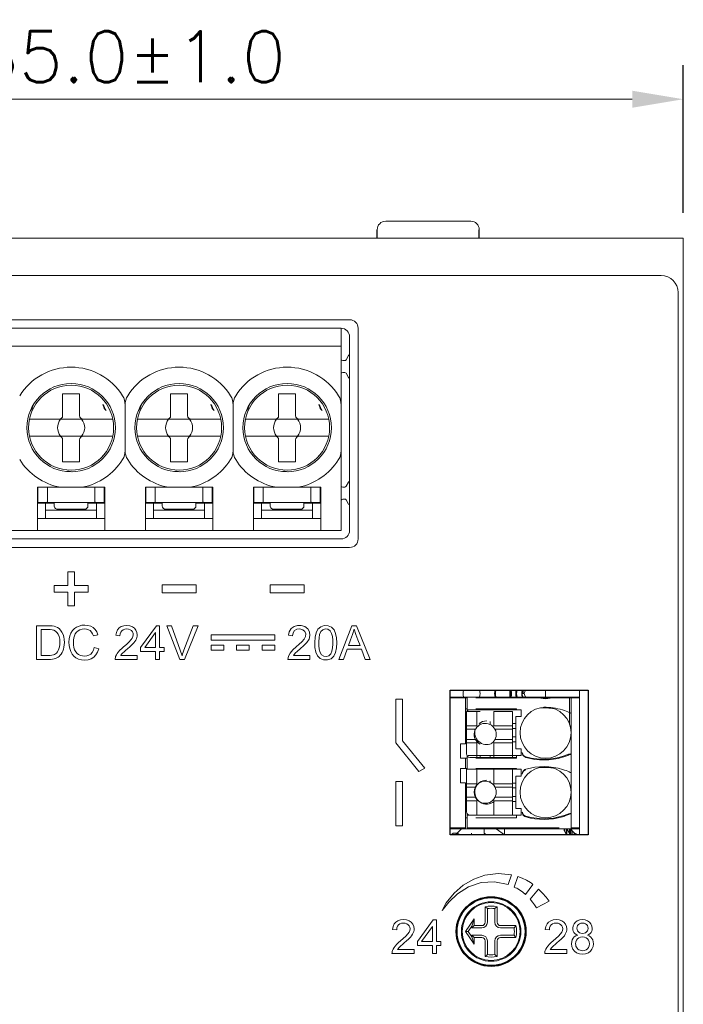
# Model space of a CAD drawing. Header units: millimetres. Extents: x -995 to -252, y -1463 to -938.
# Tile 7 of 13: x -685 to -646, y -1193 to -1135. Entities that reach past the tile are written whole.
import ezdxf

# ---------------------------------------------------------------- set-up
doc = ezdxf.new("R2010")
doc.units = ezdxf.units.MM
doc.header["$LTSCALE"] = 2
doc.layers.get('0').update_dxf_attribs({"lineweight": 9})
doc.layers.get('Defpoints').update_dxf_attribs({"lineweight": 9})
doc.layers.add('02___PRT_ALL_AXES', color=7, linetype='Continuous')
doc.styles.add('ROMANS', font='romans')
doc.dimstyles.new('1', dxfattribs={"dimtxt": 3, "dimasz": 3, "dimexe": 2, "dimexo": 1.5, "dimgap": 1, "dimtad": 1, "dimdec": 1, "dimzin": 1, "dimdsep": 46, "dimtxsty": 'ROMANS', "dimcen": -0.8, "dimclrd": 2, "dimclre": 2, "dimclrt": 2, "dimadec": 0, "dimazin": 0, "dimtm": 1e-09, "dimtfac": 0.5, "dimtdec": 1, "dimtmove": 0, "dimatfit": 3, "dimfxl": 1, "dimlwd": -1, "dimarcsym": 0})

# ---------------------------------------------------------------- blocks, each defined once
blk = doc.blocks.new('*D57')
at = {"color": 2, "lineweight": -2, "ltscale": 2}
for p, q in [((-710.864, -1146.132), (-710.864, -1137.453)), ((-645.864, -1146.132), (-645.864, -1137.453))]:
    blk.add_line(p, q, dxfattribs=at)
at = {"color": 2, "ltscale": 2}
blk.add_line((-707.864, -1139.453), (-648.864, -1139.453), dxfattribs=at)
at = {"color": 2}
for points in [[(-707.864, -1138.953), (-707.864, -1139.953), (-710.864, -1139.453)], [(-648.864, -1139.953), (-648.864, -1138.953), (-645.864, -1139.453)]]:
    blk.add_solid(points, dxfattribs=at)
at = {"layer": 'Defpoints', "color": 0}
for p in [(-645.864, -1139.453), (-710.864, -1147.632), (-645.864, -1147.632)]:
    blk.add_point(p, dxfattribs=at)
at = {"color": 2, "ltscale": 2, "insert": (-678.364, -1136.953), "char_height": 3, "attachment_point": 5, "style": 'ROMANS'}
blk.add_mtext('65.0%%P1.0', dxfattribs=at)

msp = doc.modelspace()

# ---------------------------------------------------------------- linework, layer by layer
at = {"color": 7, "linetype": 'Continuous'}
for p, q in [((-663.364, -1146.632), (-658.364, -1146.632)), ((-647.164, -1149.832), (-709.564, -1149.832)), ((-646.164, -1268.432), (-646.164, -1150.832)), ((-665.484, -1152.432), (-691.864, -1152.432)), ((-665.984, -1164.832), (-665.984, -1152.932)), ((-664.984, -1152.932), (-664.984, -1165.332)), ((-691.384, -1153.982), (-665.984, -1153.982)), ((-665.686, -1154.782), (-665.541, -1154.532)), ((-665.772, -1154.832), (-665.884, -1154.832)), ((-665.884, -1155.532), (-665.772, -1155.532)), ((-665.541, -1155.832), (-665.686, -1155.582)), ((-682.359, -1158.072), (-682.359, -1156.782)), ((-681.359, -1156.782), (-682.359, -1156.782)), ((-681.359, -1158.072), (-681.359, -1156.782)), ((-676.009, -1158.072), (-676.009, -1156.782)), ((-675.009, -1156.782), (-676.009, -1156.782)), ((-675.009, -1158.072), (-675.009, -1156.782)), ((-669.659, -1158.072), (-669.659, -1156.782)), ((-668.659, -1156.782), (-669.659, -1156.782)), ((-668.659, -1158.072), (-668.659, -1156.782)), ((-684.069, -1157.412), (-684.146, -1157.639)), ((-679.919, -1157.639), (-679.996, -1157.412)), ((-678.684, -1157.431), (-678.684, -1160.133)), ((-677.719, -1157.412), (-677.796, -1157.639)), ((-673.569, -1157.639), (-673.646, -1157.412)), ((-672.334, -1160.133), (-672.334, -1157.431)), ((-671.369, -1157.412), (-671.446, -1157.639)), ((-667.219, -1157.639), (-667.296, -1157.412)), ((-684.166, -1157.673), (-684.257, -1157.777)), ((-679.808, -1157.777), (-679.899, -1157.673)), ((-677.816, -1157.673), (-677.907, -1157.777)), ((-673.458, -1157.777), (-673.549, -1157.673)), ((-671.466, -1157.673), (-671.557, -1157.777)), ((-667.108, -1157.777), (-667.199, -1157.673)), ((-684.309, -1158.282), (-679.41, -1158.282)), ((-677.959, -1158.282), (-673.06, -1158.282)), ((-671.609, -1158.282), (-666.71, -1158.282)), ((-679.41, -1159.282), (-684.309, -1159.282)), ((-673.06, -1159.282), (-677.959, -1159.282)), ((-666.71, -1159.282), (-671.609, -1159.282)), ((-682.359, -1160.782), (-682.359, -1159.492)), ((-681.359, -1159.492), (-681.359, -1160.782)), ((-676.009, -1160.782), (-676.009, -1159.492)), ((-675.009, -1159.492), (-675.009, -1160.782)), ((-669.659, -1160.782), (-669.659, -1159.492)), ((-668.659, -1159.492), (-668.659, -1160.782)), ((-681.359, -1160.782), (-682.359, -1160.782)), ((-675.009, -1160.782), (-676.009, -1160.782)), ((-668.659, -1160.782), (-669.659, -1160.782)), ((-682.188, -1161.361), (-682.052, -1161.334)), ((-682.013, -1161.334), (-681.778, -1161.381)), ((-675.838, -1161.361), (-675.702, -1161.334)), ((-675.663, -1161.334), (-675.428, -1161.381)), ((-669.488, -1161.361), (-669.352, -1161.334)), ((-669.313, -1161.334), (-669.078, -1161.381)), ((-665.686, -1162.232), (-665.541, -1161.982)), ((-683.834, -1164.832), (-683.834, -1162.282)), ((-679.884, -1162.282), (-683.834, -1162.282)), ((-683.809, -1163.182), (-683.809, -1162.282)), ((-683.259, -1162.282), (-683.259, -1163.156)), ((-680.459, -1163.156), (-680.459, -1162.282)), ((-679.909, -1162.282), (-679.909, -1163.182)), ((-679.884, -1162.282), (-679.884, -1164.832)), ((-677.484, -1164.832), (-677.484, -1162.282)), ((-673.534, -1162.282), (-677.484, -1162.282)), ((-677.459, -1162.282), (-677.459, -1163.182)), ((-676.909, -1162.282), (-676.909, -1163.156)), ((-674.109, -1163.156), (-674.109, -1162.282)), ((-673.559, -1162.282), (-673.559, -1163.182)), ((-673.534, -1162.282), (-673.534, -1164.832)), ((-671.134, -1164.832), (-671.134, -1162.282)), ((-667.184, -1162.282), (-671.134, -1162.282)), ((-671.109, -1163.182), (-671.109, -1162.282)), ((-670.559, -1162.282), (-670.559, -1163.156)), ((-667.759, -1163.156), (-667.759, -1162.282)), ((-667.209, -1162.282), (-667.209, -1163.182)), ((-667.184, -1162.282), (-667.184, -1164.832)), ((-665.772, -1162.282), (-665.884, -1162.282)), ((-683.834, -1163.232), (-682.849, -1163.232)), ((-683.809, -1163.182), (-683.32, -1163.182)), ((-683.359, -1163.232), (-683.359, -1164.132)), ((-680.459, -1163.182), (-683.259, -1163.182)), ((-682.849, -1163.182), (-682.849, -1163.385)), ((-682.849, -1163.385), (-682.848, -1163.4)), ((-682.848, -1163.4), (-682.835, -1163.457)), ((-680.87, -1163.385), (-680.87, -1163.182)), ((-680.87, -1163.232), (-679.884, -1163.232)), ((-680.399, -1163.182), (-679.909, -1163.182)), ((-680.359, -1164.132), (-680.359, -1163.232)), ((-677.484, -1163.232), (-676.499, -1163.232)), ((-677.459, -1163.182), (-676.97, -1163.182)), ((-677.009, -1163.232), (-677.009, -1164.132)), ((-674.109, -1163.182), (-676.909, -1163.182)), ((-676.499, -1163.182), (-676.499, -1163.385)), ((-674.52, -1163.385), (-674.52, -1163.182)), ((-674.52, -1163.232), (-673.534, -1163.232)), ((-674.049, -1163.182), (-673.559, -1163.182)), ((-674.009, -1164.132), (-674.009, -1163.232)), ((-671.134, -1163.232), (-670.149, -1163.232)), ((-671.109, -1163.182), (-670.62, -1163.182)), ((-670.659, -1163.232), (-670.659, -1164.132)), ((-667.759, -1163.182), (-670.559, -1163.182)), ((-670.149, -1163.182), (-670.149, -1163.385)), ((-670.149, -1163.385), (-670.148, -1163.4)), ((-670.148, -1163.4), (-670.135, -1163.457)), ((-668.17, -1163.385), (-668.17, -1163.182)), ((-668.17, -1163.232), (-667.184, -1163.232)), ((-667.699, -1163.182), (-667.209, -1163.182)), ((-667.659, -1164.132), (-667.659, -1163.232)), ((-665.884, -1162.982), (-665.772, -1162.982)), ((-665.541, -1163.282), (-665.686, -1163.032)), ((-683.359, -1163.632), (-680.359, -1163.632)), ((-681.07, -1163.585), (-682.649, -1163.585)), ((-677.009, -1163.632), (-674.009, -1163.632)), ((-674.72, -1163.585), (-676.299, -1163.585)), ((-670.659, -1163.632), (-667.659, -1163.632)), ((-668.37, -1163.585), (-669.949, -1163.585)), ((-679.884, -1164.132), (-683.834, -1164.132)), ((-673.534, -1164.132), (-677.484, -1164.132)), ((-667.184, -1164.132), (-671.134, -1164.132)), ((-665.984, -1164.832), (-691.384, -1164.832)), ((-691.864, -1165.832), (-665.484, -1165.832)), ((-682.059, -1167.26), (-682.059, -1168.06)), ((-681.659, -1167.26), (-682.059, -1167.26)), ((-681.659, -1168.06), (-681.659, -1167.26)), ((-682.859, -1168.06), (-682.859, -1168.46)), ((-682.059, -1168.06), (-682.859, -1168.06)), ((-680.859, -1168.06), (-681.659, -1168.06)), ((-680.859, -1168.46), (-680.859, -1168.06)), ((-676.507, -1168.025), (-676.507, -1168.496)), ((-674.507, -1168.025), (-676.507, -1168.025)), ((-674.507, -1168.496), (-674.507, -1168.025)), ((-670.159, -1168.025), (-670.159, -1168.496)), ((-668.159, -1168.025), (-670.159, -1168.025)), ((-668.159, -1168.496), (-668.159, -1168.025)), ((-682.859, -1168.46), (-682.059, -1168.46)), ((-682.059, -1168.46), (-682.059, -1169.26)), ((-681.659, -1169.26), (-681.659, -1168.46)), ((-681.659, -1168.46), (-680.859, -1168.46)), ((-676.507, -1168.496), (-674.507, -1168.496)), ((-670.159, -1168.496), (-668.159, -1168.496)), ((-682.059, -1169.26), (-681.659, -1169.26)), ((-683.896, -1170.433), (-683.896, -1172.421)), ((-683.213, -1170.433), (-683.896, -1170.433)), ((-683.631, -1172.192), (-683.631, -1170.662)), ((-683.631, -1170.662), (-683.213, -1170.662)), ((-676.848, -1170.433), (-677.775, -1171.722)), ((-677.534, -1171.722), (-676.896, -1170.835)), ((-676.896, -1170.835), (-676.896, -1171.722)), ((-676.655, -1170.433), (-676.848, -1170.433)), ((-676.655, -1171.722), (-676.655, -1170.433)), ((-676.238, -1170.433), (-675.473, -1172.421)), ((-675.956, -1170.433), (-676.238, -1170.433)), ((-675.44, -1171.873), (-675.956, -1170.433)), ((-674.679, -1170.433), (-675.226, -1171.873)), ((-675.188, -1172.421), (-674.395, -1170.433)), ((-674.395, -1170.433), (-674.679, -1170.433)), ((-665.364, -1170.433), (-666.119, -1172.421)), ((-665.077, -1170.433), (-665.364, -1170.433)), ((-664.281, -1172.421), (-665.077, -1170.433)), ((-680.546, -1171.04), (-680.281, -1170.979)), ((-679.233, -1170.999), (-678.992, -1171.035)), ((-673.635, -1170.977), (-673.635, -1171.277)), ((-669.886, -1170.977), (-673.635, -1170.977)), ((-673.635, -1171.277), (-669.886, -1171.277)), ((-669.886, -1171.277), (-669.886, -1170.977)), ((-669.08, -1170.999), (-668.84, -1171.035)), ((-680.233, -1171.789), (-680.498, -1171.723)), ((-677.775, -1171.722), (-677.775, -1171.951)), ((-677.775, -1171.951), (-676.896, -1171.951)), ((-676.896, -1171.722), (-677.534, -1171.722)), ((-676.896, -1171.951), (-676.896, -1172.421)), ((-676.39, -1171.722), (-676.655, -1171.722)), ((-676.655, -1172.421), (-676.655, -1171.951)), ((-676.655, -1171.951), (-676.39, -1171.951)), ((-676.39, -1171.951), (-676.39, -1171.722)), ((-675.335, -1172.198), (-675.44, -1171.873)), ((-673.635, -1171.577), (-673.635, -1171.877)), ((-672.885, -1171.577), (-673.635, -1171.577)), ((-673.635, -1171.877), (-672.885, -1171.877)), ((-672.885, -1171.877), (-672.885, -1171.577)), ((-672.135, -1171.577), (-672.135, -1171.877)), ((-671.385, -1171.577), (-672.135, -1171.577)), ((-672.135, -1171.877), (-671.385, -1171.877)), ((-671.385, -1171.877), (-671.385, -1171.577)), ((-670.636, -1171.577), (-670.636, -1171.877)), ((-669.886, -1171.577), (-670.636, -1171.577)), ((-670.636, -1171.877), (-669.886, -1171.877)), ((-669.886, -1171.877), (-669.886, -1171.577)), ((-665.839, -1172.421), (-665.63, -1171.818)), ((-665.63, -1171.818), (-664.784, -1171.818)), ((-664.864, -1171.601), (-665.554, -1171.601)), ((-664.784, -1171.818), (-664.562, -1172.421)), ((-683.896, -1172.421), (-683.181, -1172.421)), ((-683.207, -1172.192), (-683.631, -1172.192)), ((-679.269, -1172.421), (-677.968, -1172.421)), ((-677.968, -1172.18), (-678.946, -1172.18)), ((-677.968, -1172.421), (-677.968, -1172.18)), ((-676.896, -1172.421), (-676.655, -1172.421)), ((-675.473, -1172.421), (-675.188, -1172.421)), ((-669.117, -1172.421), (-667.815, -1172.421)), ((-667.815, -1172.18), (-668.793, -1172.18)), ((-667.815, -1172.421), (-667.815, -1172.18)), ((-666.119, -1172.421), (-665.839, -1172.421)), ((-664.562, -1172.421), (-664.281, -1172.421)), ((-656.064, -1174.232), (-656.064, -1174.632)), ((-655.364, -1174.432), (-655.214, -1174.432)), ((-655.277, -1174.232), (-655.277, -1174.432)), ((-653.964, -1174.232), (-653.964, -1174.632)), ((-651.964, -1182.732), (-651.964, -1174.232)), ((-662.771, -1174.753), (-662.771, -1177.324)), ((-662.367, -1174.753), (-662.771, -1174.753)), ((-662.367, -1177.216), (-662.367, -1174.753)), ((-659.564, -1174.632), (-651.964, -1174.632)), ((-659.564, -1174.682), (-658.564, -1174.682)), ((-658.664, -1177.382), (-658.664, -1174.682)), ((-658.564, -1174.632), (-658.564, -1175.482)), ((-658.064, -1174.682), (-651.964, -1174.682)), ((-652.564, -1174.632), (-652.564, -1176.194)), ((-652.464, -1182.382), (-652.464, -1174.682)), ((-658.664, -1175.332), (-658.564, -1175.332)), ((-658.614, -1175.482), (-658.614, -1177.982)), ((-657.814, -1175.482), (-658.614, -1175.482)), ((-658.524, -1175.482), (-658.524, -1175.382)), ((-658.524, -1175.382), (-655.404, -1175.382)), ((-655.664, -1175.332), (-658.064, -1175.332)), ((-658.014, -1175.482), (-658.014, -1176.332)), ((-657.014, -1175.482), (-657.014, -1176.332)), ((-655.914, -1175.482), (-657.014, -1175.482)), ((-655.914, -1178.182), (-655.914, -1175.482)), ((-655.664, -1175.332), (-655.664, -1175.382)), ((-655.404, -1175.382), (-655.404, -1175.782)), ((-652.464, -1175.593), (-652.476, -1175.585)), ((-657.814, -1176.156), (-657.814, -1176.255)), ((-657.214, -1176.069), (-657.214, -1176.255)), ((-655.704, -1177.682), (-655.704, -1175.782)), ((-655.704, -1175.782), (-655.404, -1175.782)), ((-658.014, -1176.332), (-658.614, -1176.332)), ((-658.614, -1176.532), (-658.091, -1176.532)), ((-657.974, -1176.372), (-658.014, -1176.332)), ((-657.014, -1176.332), (-657.055, -1176.372)), ((-655.914, -1176.332), (-657.014, -1176.332)), ((-655.914, -1176.532), (-656.938, -1176.532)), ((-655.914, -1176.193), (-655.704, -1176.193)), ((-655.914, -1176.482), (-655.704, -1176.482)), ((-662.771, -1177.324), (-661.414, -1179.015)), ((-661.064, -1178.813), (-662.367, -1177.216)), ((-658.614, -1177.132), (-658.091, -1177.132)), ((-658.614, -1177.332), (-658.014, -1177.332)), ((-658.146, -1176.982), (-658.078, -1176.982)), ((-658.014, -1177.332), (-657.974, -1177.292)), ((-658.014, -1178.182), (-658.014, -1177.332)), ((-657.993, -1177.271), (-657.871, -1177.271)), ((-657.055, -1177.292), (-657.014, -1177.332)), ((-657.014, -1178.182), (-657.014, -1177.332)), ((-657.014, -1177.332), (-655.914, -1177.332)), ((-655.914, -1177.132), (-656.938, -1177.132)), ((-655.914, -1176.982), (-655.704, -1176.982)), ((-655.914, -1177.271), (-655.704, -1177.271)), ((-658.964, -1177.382), (-658.964, -1178.232)), ((-658.664, -1177.382), (-658.964, -1177.382)), ((-655.704, -1177.682), (-655.404, -1177.682)), ((-655.404, -1177.682), (-655.404, -1178.082)), ((-658.964, -1178.232), (-658.564, -1178.232)), ((-658.664, -1178.832), (-658.664, -1178.232)), ((-658.564, -1178.111), (-658.564, -1178.882)), ((-655.404, -1178.082), (-658.524, -1178.082)), ((-658.414, -1178.182), (-655.714, -1178.182)), ((-658.064, -1178.232), (-655.664, -1178.232)), ((-657.814, -1178.182), (-657.814, -1178.082)), ((-657.214, -1178.182), (-657.214, -1178.082)), ((-655.664, -1178.232), (-655.664, -1178.082)), ((-661.414, -1179.015), (-661.064, -1178.813)), ((-658.964, -1178.832), (-658.964, -1179.682)), ((-658.964, -1178.832), (-658.564, -1178.832)), ((-658.614, -1178.882), (-658.614, -1181.382)), ((-658.614, -1178.882), (-655.404, -1178.882)), ((-655.664, -1178.832), (-658.064, -1178.832)), ((-658.014, -1178.882), (-658.014, -1179.732)), ((-657.014, -1178.882), (-657.014, -1179.732)), ((-655.914, -1181.582), (-655.914, -1178.882)), ((-655.664, -1178.882), (-655.664, -1178.832)), ((-655.404, -1178.882), (-655.404, -1179.282)), ((-662.771, -1179.605), (-662.771, -1182.211)), ((-662.367, -1179.605), (-662.771, -1179.605)), ((-662.367, -1182.211), (-662.367, -1179.605)), ((-657.214, -1179.569), (-657.214, -1179.655)), ((-655.704, -1181.182), (-655.704, -1179.282)), ((-655.704, -1179.282), (-655.404, -1179.282)), ((-652.464, -1179.093), (-652.476, -1179.085)), ((-658.964, -1179.682), (-658.664, -1179.682)), ((-658.664, -1182.382), (-658.664, -1179.682)), ((-658.014, -1179.732), (-658.614, -1179.732)), ((-658.614, -1179.932), (-658.091, -1179.932)), ((-658.11, -1179.982), (-658.078, -1179.982)), ((-657.974, -1179.772), (-658.014, -1179.732)), ((-657.871, -1179.693), (-657.878, -1179.693)), ((-657.014, -1179.732), (-657.055, -1179.772)), ((-655.914, -1179.732), (-657.014, -1179.732)), ((-655.914, -1179.932), (-656.938, -1179.932)), ((-655.704, -1179.693), (-655.914, -1179.693)), ((-655.914, -1179.982), (-655.704, -1179.982)), ((-658.614, -1180.532), (-658.091, -1180.532)), ((-658.614, -1180.732), (-658.014, -1180.732)), ((-658.11, -1180.482), (-658.078, -1180.482)), ((-658.014, -1180.732), (-657.974, -1180.692)), ((-658.014, -1181.582), (-658.014, -1180.732)), ((-657.871, -1180.771), (-657.878, -1180.771)), ((-657.214, -1180.895), (-657.214, -1180.809)), ((-657.055, -1180.692), (-657.014, -1180.732)), ((-657.014, -1181.582), (-657.014, -1180.732)), ((-657.014, -1180.732), (-655.914, -1180.732)), ((-655.914, -1180.532), (-656.938, -1180.532)), ((-655.914, -1180.482), (-655.704, -1180.482)), ((-655.704, -1180.771), (-655.914, -1180.771)), ((-655.704, -1181.182), (-655.404, -1181.182)), ((-655.404, -1181.182), (-655.404, -1181.582)), ((-658.564, -1181.732), (-658.664, -1181.732)), ((-658.564, -1181.511), (-658.564, -1182.332)), ((-658.524, -1181.582), (-658.524, -1181.548)), ((-658.524, -1181.582), (-655.404, -1181.582)), ((-655.664, -1181.732), (-658.064, -1181.732)), ((-655.664, -1181.732), (-655.664, -1181.582)), ((-662.771, -1182.211), (-662.367, -1182.211)), ((-659.564, -1182.332), (-658.664, -1182.332)), ((-659.564, -1182.382), (-651.964, -1182.382)), ((-658.564, -1182.332), (-653.164, -1182.332)), ((-657.564, -1182.65), (-657.564, -1182.382)), ((-656.859, -1182.382), (-656.377, -1182.733)), ((-656.377, -1182.733), (-656.377, -1182.382)), ((-652.875, -1182.445), (-652.885, -1182.382)), ((-652.875, -1182.382), (-652.875, -1182.445)), ((-652.868, -1182.476), (-652.875, -1182.445)), ((-652.868, -1182.382), (-652.868, -1182.476)), ((-652.856, -1182.505), (-652.868, -1182.476)), ((-652.856, -1182.382), (-652.856, -1182.505)), ((-652.749, -1182.714), (-652.856, -1182.505)), ((-652.749, -1182.382), (-652.749, -1182.714)), ((-652.733, -1182.382), (-652.733, -1182.74)), ((-652.712, -1182.382), (-652.712, -1182.732)), ((-652.547, -1182.382), (-652.547, -1182.732)), ((-652.523, -1182.382), (-652.523, -1182.732)), ((-652.512, -1182.382), (-652.512, -1182.732)), ((-652.496, -1182.382), (-652.496, -1182.732)), ((-652.485, -1182.382), (-652.485, -1182.732)), ((-652.468, -1182.384), (-652.407, -1182.504)), ((-652.464, -1182.332), (-651.964, -1182.332)), ((-652.407, -1182.504), (-652.407, -1182.732)), ((-652.407, -1182.504), (-652.287, -1182.624)), ((-659.514, -1182.733), (-659.389, -1182.65)), ((-659.389, -1182.65), (-659.139, -1182.65)), ((-659.139, -1182.65), (-659.014, -1182.733)), ((-658.327, -1182.732), (-658.327, -1182.65)), ((-657.439, -1182.733), (-657.564, -1182.65)), ((-652.287, -1182.624), (-652.287, -1182.732)), ((-652.286, -1182.625), (-652.286, -1182.732)), ((-652.286, -1182.625), (-652.134, -1182.703)), ((-652.258, -1182.639), (-652.258, -1182.732)), ((-652.227, -1182.655), (-652.227, -1182.732)), ((-652.134, -1182.732), (-652.134, -1182.703)), ((-652.133, -1182.703), (-652.014, -1182.722)), ((-656.164, -1185.67), (-655.973, -1185.097)), ((-655.601, -1185.198), (-655.807, -1185.814)), ((-655.147, -1186.244), (-654.702, -1185.66)), ((-654.381, -1185.938), (-654.86, -1186.53)), ((-657.514, -1186.973), (-657.514, -1187.882)), ((-657.383, -1187.081), (-657.383, -1187.882)), ((-656.946, -1187.882), (-656.946, -1187.081)), ((-656.814, -1187.882), (-656.814, -1186.973)), ((-654.501, -1187.035), (-653.754, -1186.642)), ((-660.572, -1187.738), (-661.5, -1189.027)), ((-660.379, -1187.738), (-660.572, -1187.738)), ((-660.379, -1189.027), (-660.379, -1187.738)), ((-658.164, -1187.682), (-658.664, -1188.432)), ((-658.164, -1187.682), (-658.296, -1188.115)), ((-658.164, -1188.082), (-658.164, -1187.682)), ((-662.958, -1188.304), (-662.717, -1188.34)), ((-661.259, -1189.027), (-660.62, -1188.14)), ((-660.62, -1188.14), (-660.62, -1189.027)), ((-658.296, -1188.115), (-658.507, -1188.432)), ((-658.164, -1188.082), (-658.296, -1188.213)), ((-658.296, -1188.213), (-658.296, -1188.115)), ((-657.714, -1188.213), (-658.296, -1188.213)), ((-657.714, -1188.082), (-658.164, -1188.082)), ((-655.706, -1188.082), (-656.614, -1188.082)), ((-655.813, -1188.213), (-656.614, -1188.213)), ((-653.978, -1188.304), (-653.737, -1188.34)), ((-658.664, -1188.432), (-658.507, -1188.432)), ((-658.664, -1188.432), (-658.164, -1189.182)), ((-658.507, -1188.432), (-658.296, -1188.749)), ((-658.296, -1188.749), (-658.296, -1188.651)), ((-658.296, -1188.651), (-657.714, -1188.651)), ((-658.164, -1188.782), (-658.296, -1188.651)), ((-658.164, -1189.182), (-658.296, -1188.749)), ((-658.164, -1189.182), (-658.164, -1188.782)), ((-658.164, -1188.782), (-657.714, -1188.782)), ((-656.614, -1188.651), (-655.813, -1188.651)), ((-656.614, -1188.782), (-655.706, -1188.782)), ((-661.693, -1189.485), (-662.671, -1189.485)), ((-661.693, -1189.726), (-661.693, -1189.485)), ((-661.5, -1189.027), (-661.5, -1189.256)), ((-661.5, -1189.256), (-660.62, -1189.256)), ((-660.62, -1189.027), (-661.259, -1189.027)), ((-660.62, -1189.256), (-660.62, -1189.726)), ((-660.114, -1189.027), (-660.379, -1189.027)), ((-660.379, -1189.726), (-660.379, -1189.256)), ((-660.379, -1189.256), (-660.114, -1189.256)), ((-660.114, -1189.256), (-660.114, -1189.027)), ((-657.514, -1188.982), (-657.514, -1189.891)), ((-657.383, -1188.982), (-657.383, -1189.783)), ((-656.946, -1189.783), (-656.946, -1188.982)), ((-656.814, -1189.891), (-656.814, -1188.982)), ((-652.713, -1189.485), (-653.691, -1189.485)), ((-652.713, -1189.726), (-652.713, -1189.485)), ((-662.994, -1189.726), (-661.693, -1189.726)), ((-660.62, -1189.726), (-660.379, -1189.726)), ((-654.014, -1189.726), (-652.713, -1189.726))]:
    msp.add_line(p, q, dxfattribs=at)
at = {"color": 3, "linetype": 'Continuous'}
for p, q in [((-710.864, -1147.632), (-645.864, -1147.632)), ((-645.864, -1271.632), (-645.864, -1147.632)), ((-691.364, -1152.932), (-665.984, -1152.932)), ((-665.484, -1153.432), (-665.484, -1164.832)), ((-665.984, -1165.332), (-691.364, -1165.332))]:
    msp.add_line(p, q, dxfattribs=at)
at = {"color": 4, "linetype": 'Continuous'}
msp.add_line((-658.914, -1182.382), (-659.264, -1182.732), dxfattribs=at)
at = {"color": 6, "linetype": 'Continuous'}
for p, q in [((-652.683, -1182.382), (-652.678, -1182.414)), ((-652.678, -1182.414), (-652.571, -1182.623)), ((-652.571, -1182.623), (-652.462, -1182.732))]:
    msp.add_line(p, q, dxfattribs=at)
at = {"color": 7, "linetype": 'Continuous'}
for points in [[(-683.259, -1163.156), (-683.266, -1163.171), (-683.286, -1163.179), (-683.32, -1163.182)], [(-680.399, -1163.182), (-680.433, -1163.179), (-680.453, -1163.171), (-680.459, -1163.156)], [(-676.909, -1163.156), (-676.916, -1163.171), (-676.936, -1163.179), (-676.97, -1163.182)], [(-674.049, -1163.182), (-674.083, -1163.179), (-674.103, -1163.171), (-674.109, -1163.156)], [(-670.559, -1163.156), (-670.566, -1163.171), (-670.586, -1163.179), (-670.62, -1163.182)], [(-667.699, -1163.182), (-667.733, -1163.179), (-667.753, -1163.171), (-667.759, -1163.156)], [(-682.835, -1163.457), (-682.81, -1163.503), (-682.778, -1163.537), (-682.744, -1163.56)], [(-682.744, -1163.56), (-682.71, -1163.575), (-682.678, -1163.582), (-682.649, -1163.585)], [(-670.135, -1163.457), (-670.11, -1163.503), (-670.078, -1163.537), (-670.044, -1163.56)], [(-670.044, -1163.56), (-670.01, -1163.575), (-669.978, -1163.582), (-669.949, -1163.585)], [(-682.86, -1170.461), (-682.971, -1170.443), (-683.089, -1170.435), (-683.213, -1170.433)], [(-683.213, -1170.662), (-683.092, -1170.665), (-682.977, -1170.676), (-682.873, -1170.703)], [(-682.873, -1170.703), (-682.782, -1170.753), (-682.698, -1170.83), (-682.625, -1170.929)], [(-682.569, -1170.604), (-682.653, -1170.544), (-682.75, -1170.496), (-682.86, -1170.461)], [(-682.625, -1170.929), (-682.564, -1171.068), (-682.531, -1171.231), (-682.522, -1171.412)], [(-682.335, -1170.943), (-682.398, -1170.811), (-682.478, -1170.696), (-682.569, -1170.604)], [(-682.257, -1171.416), (-682.266, -1171.247), (-682.292, -1171.089), (-682.335, -1170.943)], [(-681.874, -1170.869), (-681.939, -1171.03), (-681.979, -1171.213), (-681.992, -1171.412)], [(-681.539, -1170.517), (-681.667, -1170.606), (-681.783, -1170.726), (-681.874, -1170.869)], [(-681.665, -1171.03), (-681.613, -1170.915), (-681.538, -1170.813), (-681.451, -1170.735)], [(-681.061, -1170.397), (-681.232, -1170.411), (-681.395, -1170.453), (-681.539, -1170.517)], [(-681.451, -1170.735), (-681.344, -1170.676), (-681.216, -1170.639), (-681.072, -1170.626)], [(-681.072, -1170.626), (-680.948, -1170.638), (-680.837, -1170.671), (-680.745, -1170.724)], [(-680.563, -1170.549), (-680.702, -1170.468), (-680.87, -1170.416), (-681.061, -1170.397)], [(-680.745, -1170.724), (-680.663, -1170.806), (-680.597, -1170.913), (-680.546, -1171.04)], [(-680.281, -1170.979), (-680.352, -1170.804), (-680.448, -1170.66), (-680.563, -1170.549)], [(-679.039, -1170.569), (-679.133, -1170.68), (-679.2, -1170.826), (-679.233, -1170.999)], [(-678.588, -1170.421), (-678.763, -1170.437), (-678.916, -1170.489), (-679.039, -1170.569)], [(-678.992, -1171.035), (-678.978, -1170.917), (-678.94, -1170.815), (-678.882, -1170.734)], [(-678.882, -1170.734), (-678.805, -1170.677), (-678.707, -1170.64), (-678.593, -1170.626)], [(-678.593, -1170.626), (-678.485, -1170.638), (-678.391, -1170.672), (-678.315, -1170.723)], [(-678.135, -1170.579), (-678.256, -1170.494), (-678.41, -1170.439), (-678.588, -1170.421)], [(-678.209, -1170.963), (-678.224, -1171.06), (-678.267, -1171.159), (-678.332, -1171.254)], [(-678.315, -1170.723), (-678.259, -1170.793), (-678.222, -1170.878), (-678.209, -1170.963)], [(-677.968, -1170.972), (-677.988, -1170.828), (-678.048, -1170.689), (-678.135, -1170.579)], [(-668.923, -1170.606), (-669.032, -1170.788), (-669.08, -1170.999)], [(-668.397, -1171.799), (-668.183, -1171.608), (-668, -1171.42), (-667.869, -1171.217), (-667.816, -1171.003), (-667.846, -1170.798), (-667.946, -1170.618), (-668.116, -1170.487), (-668.329, -1170.427), (-668.547, -1170.427), (-668.754, -1170.483), (-668.923, -1170.606)], [(-668.84, -1171.035), (-668.807, -1170.858), (-668.721, -1170.726), (-668.58, -1170.645), (-668.404, -1170.627), (-668.24, -1170.67), (-668.121, -1170.771), (-668.061, -1170.912), (-668.074, -1171.071)], [(-666.403, -1170.672), (-666.55, -1170.518), (-666.75, -1170.434), (-666.982, -1170.426), (-667.187, -1170.493), (-667.349, -1170.638), (-667.461, -1170.853), (-667.52, -1171.118), (-667.538, -1171.418), (-667.524, -1171.721), (-667.472, -1171.988), (-667.375, -1172.21)], [(-667.375, -1172.21), (-667.221, -1172.365), (-667.014, -1172.446), (-666.781, -1172.45), (-666.577, -1172.378), (-666.417, -1172.228), (-666.309, -1172.008), (-666.253, -1171.74), (-666.237, -1171.438), (-666.252, -1171.142), (-666.306, -1170.885), (-666.403, -1170.672)], [(-666.596, -1172.092), (-666.707, -1172.199), (-666.846, -1172.249), (-666.996, -1172.234), (-667.131, -1172.15), (-667.226, -1172.004), (-667.274, -1171.815), (-667.294, -1171.603), (-667.297, -1171.37), (-667.283, -1171.144), (-667.249, -1170.947), (-667.181, -1170.783)], [(-667.181, -1170.783), (-667.068, -1170.673), (-666.925, -1170.627), (-666.772, -1170.646), (-666.635, -1170.737), (-666.544, -1170.887), (-666.499, -1171.079), (-666.481, -1171.294), (-666.479, -1171.525), (-666.493, -1171.744), (-666.526, -1171.935), (-666.596, -1172.092)], [(-665.554, -1171.601), (-665.43, -1171.266), (-665.312, -1170.946), (-665.219, -1170.638)], [(-665.219, -1170.638), (-665.116, -1170.951), (-664.994, -1171.271), (-664.864, -1171.601)], [(-682.522, -1171.412), (-682.527, -1171.548), (-682.544, -1171.678), (-682.574, -1171.798)], [(-682.31, -1171.817), (-682.28, -1171.692), (-682.263, -1171.557), (-682.257, -1171.416)], [(-681.992, -1171.412), (-681.98, -1171.601), (-681.943, -1171.782), (-681.887, -1171.946)], [(-681.727, -1171.411), (-681.72, -1171.281), (-681.699, -1171.153), (-681.665, -1171.03)], [(-681.653, -1171.852), (-681.695, -1171.717), (-681.719, -1171.569), (-681.727, -1171.411)], [(-678.332, -1171.254), (-678.463, -1171.398), (-678.612, -1171.539), (-678.774, -1171.68)], [(-678.549, -1171.799), (-678.417, -1171.683), (-678.293, -1171.568), (-678.179, -1171.449)], [(-678.179, -1171.449), (-678.114, -1171.371), (-678.059, -1171.29), (-678.017, -1171.207)], [(-678.017, -1171.207), (-677.989, -1171.128), (-677.973, -1171.049), (-677.968, -1170.972)], [(-668.074, -1171.071), (-668.16, -1171.229), (-668.29, -1171.378), (-668.447, -1171.526), (-668.621, -1171.68)], [(-682.72, -1172.051), (-682.77, -1172.093), (-682.83, -1172.128), (-682.898, -1172.155)], [(-682.574, -1171.798), (-682.613, -1171.894), (-682.662, -1171.98), (-682.72, -1172.051)], [(-682.626, -1172.287), (-682.561, -1172.237), (-682.501, -1172.177), (-682.445, -1172.107)], [(-682.445, -1172.107), (-682.391, -1172.02), (-682.347, -1171.923), (-682.31, -1171.817)], [(-681.887, -1171.946), (-681.802, -1172.102), (-681.698, -1172.23), (-681.58, -1172.326)], [(-681.422, -1172.135), (-681.512, -1172.065), (-681.591, -1171.97), (-681.653, -1171.852)], [(-680.707, -1172.101), (-680.811, -1172.167), (-680.939, -1172.211), (-681.083, -1172.228)], [(-680.498, -1171.723), (-680.546, -1171.874), (-680.616, -1172.002), (-680.707, -1172.101)], [(-680.531, -1172.286), (-680.406, -1172.158), (-680.304, -1171.991), (-680.233, -1171.789)], [(-679.086, -1171.982), (-679.15, -1172.069), (-679.202, -1172.158), (-679.242, -1172.249)], [(-678.774, -1171.68), (-678.887, -1171.778), (-678.993, -1171.878), (-679.086, -1171.982)], [(-678.946, -1172.18), (-678.913, -1172.134), (-678.876, -1172.091), (-678.834, -1172.048)], [(-678.834, -1172.048), (-678.744, -1171.965), (-678.648, -1171.883), (-678.549, -1171.799)], [(-675.226, -1171.873), (-675.266, -1171.982), (-675.303, -1172.09), (-675.335, -1172.198)], [(-668.621, -1171.68), (-668.821, -1171.858), (-668.979, -1172.042), (-669.083, -1172.232), (-669.117, -1172.421)], [(-668.793, -1172.18), (-668.682, -1172.048), (-668.544, -1171.925), (-668.397, -1171.799)], [(-682.898, -1172.155), (-682.994, -1172.177), (-683.097, -1172.189), (-683.207, -1172.192)], [(-683.181, -1172.421), (-683.07, -1172.417), (-682.963, -1172.406), (-682.862, -1172.387)], [(-682.862, -1172.387), (-682.776, -1172.361), (-682.697, -1172.328), (-682.626, -1172.287)], [(-681.58, -1172.326), (-681.43, -1172.399), (-681.253, -1172.443), (-681.057, -1172.457)], [(-681.083, -1172.228), (-681.199, -1172.217), (-681.316, -1172.185), (-681.422, -1172.135)], [(-681.057, -1172.457), (-680.854, -1172.435), (-680.677, -1172.375), (-680.531, -1172.286)], [(-679.242, -1172.249), (-679.258, -1172.303), (-679.267, -1172.362), (-679.269, -1172.421)], [(-652.476, -1175.585), (-652.516, -1175.563), (-652.574, -1175.535), (-652.652, -1175.501), (-652.746, -1175.463), (-652.849, -1175.426), (-652.964, -1175.389)], [(-655.337, -1177.916), (-655.338, -1177.91), (-655.338, -1177.905), (-655.338, -1177.9)], [(-655.337, -1177.916), (-655.324, -1177.989), (-655.294, -1178.056), (-655.247, -1178.114), (-655.189, -1178.159), (-655.12, -1178.188)], [(-655.121, -1178.142), (-655.192, -1178.111), (-655.252, -1178.063), (-655.299, -1178.002), (-655.328, -1177.93), (-655.332, -1177.899)], [(-652.48, -1177.982), (-652.499, -1177.992), (-652.526, -1178.006), (-652.561, -1178.023), (-652.603, -1178.042), (-652.652, -1178.064), (-652.708, -1178.086), (-652.768, -1178.11), (-652.832, -1178.132), (-652.898, -1178.155), (-652.964, -1178.175)], [(-652.464, -1177.971), (-652.468, -1177.975), (-652.48, -1177.982)], [(-655.12, -1178.876), (-655.189, -1178.905), (-655.247, -1178.95), (-655.294, -1179.008), (-655.324, -1179.075), (-655.337, -1179.148)], [(-655.332, -1179.165), (-655.328, -1179.134), (-655.299, -1179.062), (-655.252, -1179.001), (-655.192, -1178.953), (-655.121, -1178.922)], [(-652.476, -1179.085), (-652.515, -1179.063), (-652.574, -1179.035), (-652.652, -1179), (-652.747, -1178.962), (-652.849, -1178.926), (-652.964, -1178.889)], [(-655.337, -1179.148), (-655.338, -1179.154), (-655.338, -1179.159), (-655.338, -1179.165)], [(-655.337, -1181.416), (-655.338, -1181.41), (-655.338, -1181.405), (-655.338, -1181.4)], [(-655.332, -1181.399), (-655.328, -1181.43), (-655.299, -1181.502), (-655.252, -1181.563), (-655.192, -1181.611), (-655.121, -1181.642)], [(-655.337, -1181.416), (-655.324, -1181.489), (-655.294, -1181.556), (-655.247, -1181.614), (-655.189, -1181.659), (-655.12, -1181.688)], [(-652.48, -1181.482), (-652.499, -1181.492), (-652.526, -1181.506), (-652.561, -1181.523), (-652.603, -1181.542), (-652.652, -1181.564), (-652.708, -1181.586), (-652.768, -1181.61), (-652.832, -1181.632), (-652.898, -1181.655), (-652.964, -1181.675)], [(-652.464, -1181.471), (-652.468, -1181.475), (-652.48, -1181.482)], [(-658.188, -1185.344), (-658.804, -1185.708), (-659.333, -1186.169), (-659.801, -1186.751)], [(-655.973, -1185.097), (-656.756, -1185.017), (-657.53, -1185.109), (-658.188, -1185.344)], [(-654.849, -1185.546), (-655.08, -1185.416), (-655.331, -1185.299), (-655.601, -1185.198)], [(-660.039, -1187.189), (-659.656, -1186.705), (-659.135, -1186.218), (-658.488, -1185.805), (-657.751, -1185.55), (-656.966, -1185.504), (-656.164, -1185.67)], [(-655.807, -1185.814), (-655.731, -1185.85), (-655.657, -1185.886), (-655.584, -1185.924)], [(-655.584, -1185.924), (-655.442, -1186.014), (-655.296, -1186.121), (-655.147, -1186.244)], [(-654.702, -1185.66), (-654.75, -1185.622), (-654.799, -1185.584), (-654.849, -1185.546)], [(-653.754, -1186.642), (-653.937, -1186.403), (-654.146, -1186.168), (-654.381, -1185.938)], [(-654.86, -1186.53), (-654.725, -1186.696), (-654.605, -1186.865), (-654.501, -1187.035)], [(-659.801, -1186.751), (-659.885, -1186.888), (-659.962, -1187.035), (-660.039, -1187.189)], [(-657.514, -1186.973), (-657.47, -1187.009), (-657.426, -1187.045), (-657.383, -1187.081)], [(-656.814, -1186.973), (-656.859, -1187.009), (-656.903, -1187.045), (-656.946, -1187.081)], [(-662.312, -1187.726), (-662.488, -1187.743), (-662.641, -1187.794), (-662.764, -1187.874)], [(-661.859, -1187.885), (-661.981, -1187.8), (-662.134, -1187.744), (-662.312, -1187.726)], [(-653.333, -1187.726), (-653.508, -1187.743), (-653.662, -1187.794), (-653.784, -1187.874)], [(-652.88, -1187.885), (-653.001, -1187.8), (-653.155, -1187.744), (-653.333, -1187.726)], [(-651.795, -1187.726), (-651.957, -1187.745), (-652.097, -1187.796), (-652.208, -1187.873)], [(-651.377, -1187.877), (-651.489, -1187.798), (-651.631, -1187.746), (-651.795, -1187.726)], [(-662.764, -1187.874), (-662.857, -1187.985), (-662.924, -1188.131), (-662.958, -1188.304)], [(-662.717, -1188.34), (-662.703, -1188.222), (-662.665, -1188.12), (-662.607, -1188.04)], [(-662.607, -1188.04), (-662.53, -1187.983), (-662.431, -1187.945), (-662.317, -1187.931)], [(-662.317, -1187.931), (-662.21, -1187.943), (-662.116, -1187.977), (-662.04, -1188.029)], [(-661.934, -1188.269), (-661.949, -1188.366), (-661.991, -1188.464), (-662.057, -1188.56)], [(-662.04, -1188.029), (-661.984, -1188.098), (-661.946, -1188.183), (-661.934, -1188.269)], [(-661.693, -1188.278), (-661.713, -1188.134), (-661.773, -1187.994), (-661.859, -1187.885)], [(-661.741, -1188.512), (-661.714, -1188.433), (-661.698, -1188.354), (-661.693, -1188.278)], [(-655.706, -1188.082), (-655.741, -1188.127), (-655.777, -1188.17), (-655.813, -1188.213)], [(-653.784, -1187.874), (-653.878, -1187.985), (-653.945, -1188.131), (-653.978, -1188.304)], [(-653.737, -1188.34), (-653.723, -1188.222), (-653.685, -1188.12), (-653.627, -1188.04)], [(-653.627, -1188.04), (-653.55, -1187.983), (-653.452, -1187.945), (-653.338, -1187.931)], [(-653.338, -1187.931), (-653.23, -1187.943), (-653.136, -1187.977), (-653.061, -1188.029)], [(-652.954, -1188.269), (-652.969, -1188.366), (-653.012, -1188.464), (-653.077, -1188.56)], [(-653.061, -1188.029), (-653.004, -1188.098), (-652.967, -1188.183), (-652.954, -1188.269)], [(-652.713, -1188.278), (-652.734, -1188.134), (-652.793, -1187.994), (-652.88, -1187.885)], [(-652.762, -1188.512), (-652.735, -1188.433), (-652.718, -1188.354), (-652.713, -1188.278)], [(-652.208, -1187.873), (-652.289, -1187.976), (-652.345, -1188.105), (-652.364, -1188.237)], [(-652.364, -1188.237), (-652.355, -1188.329), (-652.331, -1188.412), (-652.292, -1188.483)], [(-652.123, -1188.23), (-652.112, -1188.156), (-652.081, -1188.082), (-652.031, -1188.019)], [(-652.033, -1188.457), (-652.079, -1188.396), (-652.111, -1188.318), (-652.123, -1188.23)], [(-652.031, -1188.019), (-651.966, -1187.973), (-651.885, -1187.942), (-651.791, -1187.931)], [(-651.791, -1187.931), (-651.698, -1187.943), (-651.617, -1187.974), (-651.552, -1188.021)], [(-651.552, -1188.021), (-651.504, -1188.083), (-651.472, -1188.161), (-651.46, -1188.243)], [(-651.46, -1188.243), (-651.471, -1188.322), (-651.503, -1188.397), (-651.549, -1188.458)], [(-651.219, -1188.244), (-651.238, -1188.113), (-651.294, -1187.983), (-651.377, -1187.877)], [(-651.289, -1188.484), (-651.252, -1188.415), (-651.228, -1188.334), (-651.219, -1188.244)], [(-662.057, -1188.56), (-662.188, -1188.703), (-662.337, -1188.844), (-662.498, -1188.986)], [(-662.274, -1189.104), (-662.142, -1188.988), (-662.017, -1188.873), (-661.903, -1188.755)], [(-661.903, -1188.755), (-661.838, -1188.676), (-661.784, -1188.595), (-661.741, -1188.512)], [(-655.706, -1188.782), (-655.741, -1188.737), (-655.777, -1188.694), (-655.813, -1188.651)], [(-653.077, -1188.56), (-653.209, -1188.703), (-653.357, -1188.844), (-653.519, -1188.986)], [(-653.294, -1189.104), (-653.163, -1188.988), (-653.038, -1188.873), (-652.924, -1188.755)], [(-652.924, -1188.755), (-652.859, -1188.676), (-652.804, -1188.595), (-652.762, -1188.512)], [(-652.342, -1188.821), (-652.393, -1188.915), (-652.425, -1189.025), (-652.436, -1189.148)], [(-652.073, -1188.641), (-652.182, -1188.685), (-652.273, -1188.747), (-652.342, -1188.821)], [(-652.292, -1188.483), (-652.236, -1188.546), (-652.161, -1188.6), (-652.073, -1188.641)], [(-652.195, -1189.15), (-652.181, -1189.04), (-652.142, -1188.942), (-652.085, -1188.864)], [(-652.085, -1188.864), (-652.009, -1188.805), (-651.911, -1188.765), (-651.797, -1188.75)], [(-651.789, -1188.545), (-651.884, -1188.534), (-651.967, -1188.504), (-652.033, -1188.457)], [(-651.797, -1188.75), (-651.682, -1188.766), (-651.581, -1188.806), (-651.502, -1188.866)], [(-651.549, -1188.458), (-651.614, -1188.504), (-651.695, -1188.534), (-651.789, -1188.545)], [(-651.503, -1188.641), (-651.417, -1188.599), (-651.345, -1188.546), (-651.289, -1188.484)], [(-651.238, -1188.835), (-651.305, -1188.758), (-651.395, -1188.692), (-651.503, -1188.641)], [(-651.502, -1188.866), (-651.443, -1188.945), (-651.403, -1189.045), (-651.388, -1189.158)], [(-651.147, -1189.155), (-651.158, -1189.035), (-651.189, -1188.928), (-651.238, -1188.835)], [(-662.811, -1189.287), (-662.875, -1189.374), (-662.927, -1189.464), (-662.966, -1189.554)], [(-662.498, -1188.986), (-662.612, -1189.084), (-662.717, -1189.184), (-662.811, -1189.287)], [(-662.671, -1189.485), (-662.638, -1189.44), (-662.6, -1189.396), (-662.559, -1189.353)], [(-662.559, -1189.353), (-662.468, -1189.271), (-662.373, -1189.188), (-662.274, -1189.104)], [(-653.831, -1189.287), (-653.895, -1189.374), (-653.948, -1189.464), (-653.987, -1189.554)], [(-653.519, -1188.986), (-653.632, -1189.084), (-653.738, -1189.184), (-653.831, -1189.287)], [(-653.691, -1189.485), (-653.658, -1189.44), (-653.621, -1189.396), (-653.579, -1189.353)], [(-653.579, -1189.353), (-653.489, -1189.271), (-653.393, -1189.188), (-653.294, -1189.104)], [(-652.436, -1189.148), (-652.413, -1189.313), (-652.35, -1189.467), (-652.258, -1189.587)], [(-652.149, -1189.352), (-652.174, -1189.286), (-652.19, -1189.217), (-652.195, -1189.15)], [(-652.002, -1189.504), (-652.063, -1189.462), (-652.113, -1189.41), (-652.149, -1189.352)], [(-651.789, -1189.557), (-651.861, -1189.551), (-651.934, -1189.533), (-652.002, -1189.504)], [(-651.498, -1189.445), (-651.576, -1189.503), (-651.675, -1189.542), (-651.789, -1189.557)], [(-651.388, -1189.158), (-651.403, -1189.269), (-651.441, -1189.367), (-651.498, -1189.445)], [(-651.324, -1189.587), (-651.233, -1189.468), (-651.169, -1189.315), (-651.147, -1189.155)], [(-662.966, -1189.554), (-662.982, -1189.609), (-662.992, -1189.667), (-662.994, -1189.726)], [(-657.514, -1189.891), (-657.47, -1189.855), (-657.426, -1189.819), (-657.383, -1189.783)], [(-656.814, -1189.891), (-656.859, -1189.855), (-656.903, -1189.819), (-656.946, -1189.783)], [(-653.987, -1189.554), (-654.003, -1189.609), (-654.012, -1189.667), (-654.014, -1189.726)], [(-652.258, -1189.587), (-652.135, -1189.677), (-651.977, -1189.739), (-651.791, -1189.762)], [(-651.791, -1189.762), (-651.606, -1189.739), (-651.448, -1189.678), (-651.324, -1189.587)]]:
    msp.add_lwpolyline(points, dxfattribs=at)
for centre, radius in [((-681.859, -1158.782), 2.6), ((-681.859, -1158.782), 2.5), ((-675.509, -1158.782), 2.6), ((-675.509, -1158.782), 2.5), ((-669.159, -1158.782), 2.6), ((-669.159, -1158.782), 2.5), ((-653.964, -1176.732), 1.5), ((-653.964, -1180.232), 1.5), ((-657.164, -1188.432), 1.75), ((-657.164, -1188.432), 1.7)]:
    msp.add_circle(centre, radius, dxfattribs=at)
for centre, radius, start, end in [((-663.364, -1147.132), 0.5, 90, 180), ((-658.364, -1147.132), 0.5, 0, 90), ((-647.164, -1150.832), 1, 0, 90), ((-665.484, -1152.932), 0.5, 0, 90), ((-665.884, -1154.732), 0.1, 180, 270), ((-665.455, -1154.582), 0.1, 107.42359, 150), ((-681.859, -1158.782), 3.561, 31.85352, 148.14648), ((-675.509, -1158.782), 3.561, 31.85352, 148.14648), ((-669.159, -1158.782), 3.561, 31.85352, 148.14648), ((-665.772, -1154.732), 0.1, 270, 330), ((-665.884, -1155.632), 0.1, 90, 180), ((-665.772, -1155.632), 0.1, 30, 90), ((-665.455, -1155.782), 0.1, 210, 252.57641), ((-679.684, -1157.431), 1, 0, 31.85352), ((-677.684, -1157.431), 1, 148.14648, 180), ((-673.334, -1157.431), 1, 0, 31.85352), ((-671.334, -1157.431), 1, 148.14648, 180), ((-666.984, -1157.431), 1, 0, 31.85352), ((-684.241, -1157.607), 0.1, 318.72214, 341.27786), ((-682.206, -1158.782), 2.6, 22.73032, 31.7866), ((-679.824, -1157.607), 0.1, 198.72214, 221.27786), ((-677.891, -1157.607), 0.1, 318.72214, 341.27786), ((-675.856, -1158.782), 2.6, 22.73032, 31.7866), ((-673.474, -1157.607), 0.1, 198.72214, 221.27786), ((-671.541, -1157.607), 0.1, 318.72214, 341.27786), ((-669.506, -1158.782), 2.6, 22.73032, 31.7866), ((-667.124, -1157.607), 0.1, 198.72214, 221.27786), ((-682.569, -1158.072), 0.21, 270, 0), ((-681.149, -1158.072), 0.21, 180, 270), ((-676.219, -1158.072), 0.21, 270, 0), ((-674.799, -1158.072), 0.21, 180, 270), ((-669.869, -1158.072), 0.21, 270, 0), ((-668.449, -1158.072), 0.21, 180, 270), ((-681.859, -1158.782), 0.795, 141.02872, 218.97128), ((-681.859, -1158.782), 0.795, 321.02872, 38.97128), ((-675.509, -1158.782), 0.795, 141.02872, 218.97128), ((-675.509, -1158.782), 0.795, 321.02872, 38.97128), ((-669.159, -1158.782), 0.795, 141.02872, 218.97128), ((-669.159, -1158.782), 0.795, 321.02872, 38.97128), ((-682.569, -1159.492), 0.21, 0, 90), ((-681.149, -1159.492), 0.21, 90, 180), ((-676.219, -1159.492), 0.21, 0, 90), ((-674.799, -1159.492), 0.21, 90, 180), ((-669.869, -1159.492), 0.21, 0, 90), ((-668.449, -1159.492), 0.21, 90, 180), ((-679.684, -1160.133), 1, 328.14648, 0), ((-677.684, -1160.133), 1, 180, 211.85352), ((-673.334, -1160.133), 1, 328.14648, 0), ((-671.334, -1160.133), 1, 180, 211.85352), ((-666.984, -1160.133), 1, 328.14648, 0), ((-681.859, -1158.782), 3.561, 211.85352, 259.41138), ((-681.859, -1158.782), 3.561, 280.58862, 328.14648), ((-675.509, -1158.782), 3.561, 211.85352, 259.41138), ((-675.509, -1158.782), 3.561, 280.58862, 328.14648), ((-669.159, -1158.782), 3.561, 211.85352, 259.41138), ((-669.159, -1158.782), 3.561, 280.58862, 328.14648), ((-682.033, -1161.432), 0.1, 78.72214, 101.27786), ((-675.683, -1161.432), 0.1, 78.72214, 101.27786), ((-669.333, -1161.432), 0.1, 78.72214, 101.27786), ((-665.884, -1162.182), 0.1, 180, 270), ((-665.772, -1162.182), 0.1, 270, 330), ((-665.455, -1162.032), 0.1, 107.42359, 150), ((-681.07, -1163.385), 0.2, 269.99771, 0), ((-676.299, -1163.385), 0.2, 180, 270), ((-674.72, -1163.385), 0.2, 270.00026, 0), ((-668.37, -1163.385), 0.2, 269.99771, 0), ((-665.884, -1163.082), 0.1, 90, 157.31616), ((-665.772, -1163.082), 0.1, 30, 90), ((-665.455, -1163.232), 0.1, 210, 252.57641), ((-665.484, -1165.332), 0.5, 270, 0), ((-658.314, -1174.432), 0.5, 156.41486, 203.57918), ((-658.314, -1174.432), 0.5, 336.42082, 23.58514), ((-656.464, -1174.432), 0.5, 156.41486, 203.57918), ((-656.464, -1174.432), 0.45, 153.60427, 206.38784), ((-656.464, -1174.432), 0.45, 333.61216, 26.39573), ((-656.464, -1174.432), 0.5, 336.42082, 23.58514), ((-654.964, -1174.432), 0.75, 164.52957, 195.46659), ((-654.964, -1174.432), 0.7, 163.39658, 196.60612), ((-654.964, -1174.432), 0.25, 126.232, 233.768), ((-653.964, -1173.232), 1.5, 248.96053, 291.03947), ((-654.064, -1179.07), 3.798, 80.49583, 94.18622), ((-654.064, -1179.07), 3.842, 73.36245, 90), ((-657.514, -1176.832), 0.65, 303.42378, 242.51357), ((-657.424, -1176.732), 0.7, 90, 129.68777), ((-657.424, -1176.732), 0.7, 163.35853, 292.64557), ((-658.414, -1177.982), 0.2, 180, 270), ((-654.064, -1174.494), 3.798, 253.84452, 293.29423), ((-654.064, -1174.494), 3.842, 254.04697, 286.63755), ((-654.064, -1182.57), 3.842, 73.36245, 105.95274), ((-654.064, -1182.57), 3.798, 80.49583, 94.1862), ((-657.424, -1180.232), 0.7, 90, 309.68777), ((-657.514, -1180.232), 0.65, 242.51357, 117.48643), ((-657.514, -1180.232), 0.65, 123.54921, 236.45079), ((-658.414, -1181.382), 0.2, 180, 270), ((-654.064, -1177.994), 3.798, 253.84422, 293.29423), ((-654.064, -1177.994), 3.842, 254.04695, 286.63755), ((-651.964, -1182.182), 0.75, 195.5586, 227.8634), ((-657.164, -1188.432), 1.5, 76.5066, 103.4934), ((-657.164, -1188.432), 1.369, 80.8031, 99.1969), ((-657.714, -1187.882), 0.331, 270, 0), ((-657.714, -1187.882), 0.2, 270, 0), ((-656.614, -1187.882), 0.331, 180, 270), ((-656.614, -1187.882), 0.2, 180, 270), ((-657.164, -1188.432), 1.369, 350.8031, 9.1969), ((-657.164, -1188.432), 1.5, 346.5066, 13.4934), ((-657.714, -1188.982), 0.331, 0, 90), ((-657.714, -1188.982), 0.2, 0, 90), ((-656.614, -1188.982), 0.331, 90, 180), ((-656.614, -1188.982), 0.2, 90, 180), ((-657.164, -1188.432), 1.5, 256.5066, 283.4934), ((-657.164, -1188.432), 1.369, 260.8031, 279.1969)]:
    msp.add_arc(centre, radius, start, end, dxfattribs=at)
at = {"color": 3, "linetype": 'Continuous'}
for centre, start, end in [((-665.984, -1153.432), 0, 90), ((-665.984, -1164.832), 270, 0)]:
    msp.add_arc(centre, 0.5, start, end, dxfattribs=at)
at = {"layer": '02___PRT_ALL_AXES', "color": 7, "linetype": 'Continuous'}
for p, q in [((-663.864, -1147.632), (-663.864, -1147.132)), ((-657.864, -1147.632), (-657.864, -1147.132)), ((-659.564, -1182.732), (-659.564, -1174.232)), ((-659.564, -1174.232), (-651.464, -1174.232)), ((-651.464, -1174.232), (-651.464, -1182.732)), ((-651.464, -1182.732), (-659.564, -1182.732))]:
    msp.add_line(p, q, dxfattribs=at)
msp.add_circle((-657.164, -1188.432), 2.05, dxfattribs=at)
at = {"layer": '02___PRT_ALL_AXES', "color": 3, "linetype": 'Continuous'}
msp.add_circle((-657.164, -1188.432), 2, dxfattribs=at)
at = {"layer": '02___PRT_ALL_AXES', "color": 7, "linetype": 'Continuous'}
msp.add_arc((-654.964, -1174.432), 0.4, 149.40111, 210.59889, dxfattribs=at)

# ---------------------------------------------------------------- dimensions: what is measured, and where the dimension line sits
at = {"ltscale": 2}
dim = msp.add_linear_dim(base=(-645.864, -1139.453), p1=(-710.864, -1147.632), p2=(-645.864, -1147.632), text='<>%%P1.0', dimstyle='1', override={"dimpost": '\\X'}, dxfattribs=at)
dim.commit()
dim.dimension.update_dxf_attribs({"geometry": '*D57', "text_midpoint": (-678.364, -1139.453), "dimtype": 160})

doc.saveas('drawing.dxf')
